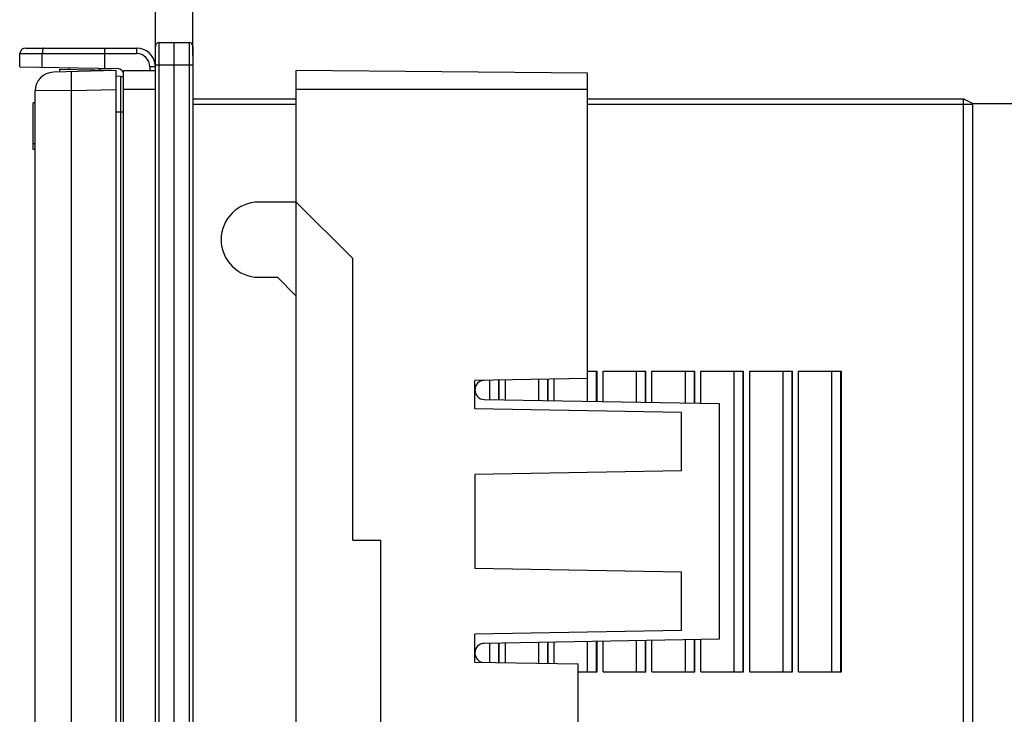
# Model space of a CAD drawing. Header units: millimetres. Extents: x 0 to 594, y 0 to 420.
# Tile 8 of 44: x 54 to 106, y 215 to 252. Entities that reach past the tile are written whole.
import ezdxf

# ---------------------------------------------------------------- set-up
doc = ezdxf.new("R2010")
doc.units = ezdxf.units.MM
doc.header["$LTSCALE"] = 32.67
doc.layers.get('0').update_dxf_attribs({"linetype": 'CONTINUOUS'})
doc.styles.add('TEXTSTYLE_5', font='trium.ttf')
doc.dimstyles.new('DIMSTYLE_3', dxfattribs={"dimtxt": 6, "dimasz": 3.5, "dimexe": 1, "dimexo": 0.5, "dimgap": 1.5, "dimtad": 1, "dimdec": 1, "dimdsep": 46, "dimtxsty": 'TEXTSTYLE_5', "dimblk": '_FILLED', "dimblk1": '_FILLED', "dimblk2": '_FILLED', "dimcen": 0.09, "dimadec": 4, "dimazin": 2, "dimtp": 0.15, "dimtm": 0.15, "dimtfac": 1, "dimtdec": 1, "dimtofl": 0, "dimtmove": 0, "dimatfit": 3, "dimldrblk": '_FILLED', "dimfxl": 1, "dimtolj": 1, "dimarcsym": 0})
doc.dimstyles.new('DIMSTYLE_4', dxfattribs={"dimtxt": 6, "dimasz": 3.5, "dimexe": 1, "dimexo": 0.5, "dimgap": 1.5, "dimtad": 1, "dimdec": 4, "dimdsep": 46, "dimtxsty": 'TEXTSTYLE_5', "dimblk": '_FILLED', "dimblk1": '_FILLED', "dimblk2": '_FILLED', "dimcen": 0.09, "dimadec": 4, "dimazin": 2, "dimtp": 0.05, "dimtm": 0.05, "dimtfac": 1, "dimtdec": 4, "dimtofl": 0, "dimtmove": 0, "dimatfit": 3, "dimldrblk": '_FILLED', "dimfxl": 1, "dimtolj": 1, "dimarcsym": 0})

# ---------------------------------------------------------------- blocks, each defined once
blk = doc.blocks.new('_FILLED')
at = {"color": 0, "linetype": 'BYBLOCK'}
blk.add_solid([(0, 0), (-1, 0.143), (-1, -0.143)], dxfattribs=at)
blk = doc.blocks.new('*D4')
at = {"color": 2, "linetype": 'CONTINUOUS'}
for p, q in [((61.063, 249.915), (61.063, 280.171)), ((142.163, 246.917), (142.163, 280.171)), ((61.063, 279.171), (101.613, 279.171)), ((142.163, 279.171), (101.613, 279.171))]:
    blk.add_line(p, q, dxfattribs=at)
at = {"color": 2, "linetype": 'CONTINUOUS', "xscale": 3.5, "yscale": 3.5, "zscale": 3.5, "rotation": 180}
blk.add_blockref('_FILLED', (61.063, 279.171), dxfattribs=at)
at = {"color": 2, "linetype": 'CONTINUOUS', "xscale": 3.5, "yscale": 3.5, "zscale": 3.5}
blk.add_blockref('_FILLED', (142.163, 279.171), dxfattribs=at)
at = {"color": 2, "linetype": 'CONTINUOUS', "insert": (101.613, 286.671), "char_height": 6, "width": 16.26667, "attachment_point": 2, "line_spacing_factor": 0.9, "style": 'TEXTSTYLE_5'}
blk.add_mtext('81.1', dxfattribs=at)
blk = doc.blocks.new('*D6')
at = {"color": 2, "linetype": 'CONTINUOUS'}
for p, q in [((61.063, 250.217), (61.063, 263.209)), ((63.063, 250.217), (63.063, 263.209)), ((61.063, 262.209), (56.063, 262.209)), ((56.063, 262.209), (62.063, 262.209)), ((93.093, 262.209), (62.063, 262.209)), ((63.063, 262.209), (93.093, 262.209))]:
    blk.add_line(p, q, dxfattribs=at)
at = {"color": 2, "linetype": 'CONTINUOUS', "xscale": 3.5, "yscale": 3.5, "zscale": 3.5}
blk.add_blockref('_FILLED', (61.063, 262.209), dxfattribs=at)
at = {"color": 2, "linetype": 'CONTINUOUS', "xscale": 3.5, "yscale": 3.5, "zscale": 3.5, "rotation": 180}
blk.add_blockref('_FILLED', (63.063, 262.209), dxfattribs=at)
at = {"color": 2, "linetype": 'CONTINUOUS', "insert": (88.493, 269.709), "char_height": 6, "width": 4.6, "attachment_point": 1, "line_spacing_factor": 0.9, "style": 'TEXTSTYLE_5'}
blk.add_mtext('2', dxfattribs=at)

msp = doc.modelspace()

# ---------------------------------------------------------------- linework, layer by layer
at = {"color": 7, "linetype": 'CONTINUOUS'}
for p, q in [((54.15821, 250.61713), (60.06339, 250.61713)), ((61.06345, 200.13112), (61.06345, 250.70313)), ((61.25996, 250.9031), (62.06345, 250.91713)), ((62.06345, 199.91713), (62.06345, 250.91713)), ((62.06345, 250.91713), (62.86694, 250.9031)), ((63.06345, 250.70313), (63.06345, 200.13112)), ((53.84588, 249.61344), (53.85826, 250.32236)), ((58.37201, 249.53443), (58.37346, 250.32236)), ((53.84588, 249.61344), (59.06875, 249.52227)), ((58.96345, 249.41713), (55.63726, 249.33003)), ((55.96345, 249.46949), (55.96345, 249.33857)), ((58.76348, 249.42062), (55.96345, 249.46949)), ((56.46345, 249.56775), (56.46345, 249.46076)), ((58.14924, 249.43134), (58.04035, 249.54022)), ((58.96345, 249.41713), (58.96345, 201.41713)), ((59.36351, 201.41799), (59.36351, 249.41453)), ((59.36351, 249.41453), (61.06339, 249.41453)), ((68.56345, 201.41713), (68.56345, 249.41713)), ((84.06345, 249.28186), (68.56345, 249.41713)), ((59.23256, 249.10773), (58.96345, 249.11713)), ((84.06345, 231.8124), (84.06345, 249.28186)), ((54.66345, 214.40705), (54.66345, 248.33037)), ((63.06345, 247.91464), (68.56345, 247.91464)), ((84.06345, 247.91464), (104.06029, 247.91464)), ((104.06029, 202.91788), (104.06029, 247.91464)), ((104.06029, 247.91464), (104.56026, 247.66466)), ((54.56345, 245.21713), (54.56345, 247.70063)), ((54.66345, 247.70063), (54.56345, 247.70063)), ((104.56026, 247.66713), (140.66345, 247.66713)), ((104.56026, 203.21786), (104.56026, 247.66466)), ((54.66345, 245.21713), (54.56345, 245.21713)), ((68.56345, 242.41713), (66.56345, 242.41713)), ((71.56345, 239.41713), (68.56345, 242.41713)), ((71.56345, 224.41713), (71.56345, 239.41713)), ((66.56345, 238.41713), (67.56345, 238.41713)), ((67.56345, 238.41713), (68.56345, 237.41713)), ((84.06345, 233.41713), (84.56345, 233.41713)), ((84.54253, 231.80403), (84.54253, 233.41713)), ((84.56345, 231.80367), (84.56345, 233.41713)), ((84.88678, 231.79802), (84.88678, 233.41713)), ((84.88678, 233.41713), (87.16345, 233.41713)), ((86.66345, 231.76701), (86.66345, 233.41713)), ((87.14253, 231.75865), (87.14253, 233.41713)), ((87.16345, 231.75828), (87.16345, 233.41713)), ((87.48678, 231.75264), (87.48678, 233.41713)), ((87.48678, 233.41713), (89.76345, 233.41713)), ((89.26345, 231.72163), (89.26345, 233.41713)), ((89.74253, 231.71327), (89.74253, 233.41713)), ((89.76345, 231.7129), (89.76345, 233.41713)), ((90.08678, 231.70726), (90.08678, 233.41713)), ((90.08678, 233.41713), (92.36345, 233.41713)), ((91.86345, 217.41713), (91.86345, 233.41713)), ((92.34253, 217.41713), (92.34253, 233.41713)), ((92.36345, 217.41713), (92.36345, 233.41713)), ((92.68678, 217.41713), (92.68678, 233.41713)), ((92.68678, 233.41713), (94.96345, 233.41713)), ((94.46345, 217.41713), (94.46345, 233.41713)), ((94.94253, 217.41713), (94.94253, 233.41713)), ((94.96345, 217.41713), (94.96345, 233.41713)), ((95.28678, 217.41713), (95.28678, 233.41713)), ((95.28678, 233.41713), (97.56345, 233.41713)), ((97.06345, 217.41713), (97.06345, 233.41713)), ((97.54253, 217.41713), (97.54253, 233.41713)), ((97.56345, 217.41713), (97.56345, 233.41713)), ((84.06345, 233.02186), (78.06345, 232.91713)), ((78.06345, 231.41713), (78.06345, 232.91713)), ((78.86345, 231.90316), (78.86345, 232.93109)), ((79.34253, 231.8948), (79.34253, 232.93945)), ((79.36345, 231.89443), (79.36345, 232.93982)), ((79.68678, 231.88879), (79.68678, 232.94546)), ((81.46345, 231.85778), (81.46345, 232.97647)), ((81.94253, 231.84942), (81.94253, 232.98484)), ((81.96345, 231.84905), (81.96345, 232.9852)), ((82.28678, 231.84341), (82.28678, 232.99084)), ((78.56337, 231.9084), (91.06345, 231.69021)), ((91.06345, 231.69021), (91.06345, 219.14404)), ((89.06345, 231.22512), (78.06345, 231.41713)), ((89.06345, 228.10913), (89.06345, 231.22512)), ((89.06345, 228.10913), (78.06345, 227.91713)), ((78.06345, 227.91713), (78.06345, 222.91713)), ((71.56345, 224.41713), (73.06345, 224.41713)), ((73.06345, 211.41713), (73.06345, 224.41713)), ((89.06345, 222.72512), (78.06345, 222.91713)), ((89.06345, 219.60913), (89.06345, 222.72512)), ((89.06345, 219.60913), (78.06345, 219.41713)), ((78.06345, 217.91713), (78.06345, 219.41713)), ((91.06345, 219.14404), (78.56337, 218.92585)), ((81.94253, 217.84942), (81.94253, 218.98484)), ((81.96345, 217.84905), (81.96345, 218.9852)), ((82.28678, 217.84341), (82.28678, 218.99084)), ((84.06345, 217.41713), (84.06345, 219.02186)), ((84.54253, 217.41713), (84.54253, 219.03022)), ((84.56345, 217.41713), (84.56345, 219.03058)), ((84.88678, 217.41713), (84.88678, 219.03623)), ((86.66345, 217.41713), (86.66345, 219.06724)), ((87.14253, 217.41713), (87.14253, 219.0756)), ((87.16345, 217.41713), (87.16345, 219.07597)), ((87.48678, 217.41713), (87.48678, 219.08161)), ((89.26345, 217.41713), (89.26345, 219.11262)), ((89.74253, 217.41713), (89.74253, 219.12098)), ((89.76345, 217.41713), (89.76345, 219.12135)), ((90.08678, 217.41713), (90.08678, 219.12699)), ((78.86345, 217.90316), (78.86345, 218.93109)), ((79.34253, 217.8948), (79.34253, 218.93945)), ((79.36345, 217.89443), (79.36345, 218.93982)), ((79.68678, 217.88879), (79.68678, 218.94546)), ((81.46345, 217.85778), (81.46345, 218.97647)), ((83.56345, 217.82112), (78.06345, 217.91713)), ((83.56345, 208.41713), (83.56345, 217.82112)), ((83.56345, 217.41713), (84.56345, 217.41713)), ((84.88678, 217.41713), (87.16345, 217.41713)), ((87.48678, 217.41713), (89.76345, 217.41713)), ((90.08678, 217.41713), (92.36345, 217.41713)), ((92.68678, 217.41713), (94.96345, 217.41713)), ((95.28678, 217.41713), (97.56345, 217.41713))]:
    msp.add_line(p, q, dxfattribs=at)
at = {"color": 9, "linetype": 'CONTINUOUS'}
for p, q in [((60.06339, 250.61713), (60.06339, 250.32236)), ((61.25996, 199.93115), (61.25996, 250.9031)), ((62.86694, 250.9031), (62.86694, 199.93115)), ((53.85826, 250.32236), (60.06339, 250.32236)), ((55.04778, 249.59246), (55.05043, 250.32236)), ((60.76339, 249.62236), (60.76339, 249.41453)), ((61.06345, 249.71713), (63.06345, 249.71713)), ((59.23256, 201.72652), (59.23256, 249.10773)), ((56.6111, 248.35587), (54.66345, 248.33037)), ((56.6111, 248.35587), (58.96345, 248.41747)), ((56.6111, 211.7716), (56.6111, 248.35587)), ((61.06339, 248.41461), (59.36351, 248.41461)), ((84.06345, 248.41713), (68.56345, 248.41713)), ((68.56345, 247.61466), (63.06345, 247.61466)), ((104.56026, 247.61466), (84.06345, 247.61466)), ((58.96345, 247.21713), (59.36351, 247.21713)), ((54.66345, 245.50963), (54.56345, 245.50963))]:
    msp.add_line(p, q, dxfattribs=at)
at = {"color": 7, "linetype": 'CONTINUOUS'}
for centre, radius, start, end in [((54.15821, 250.31713), 0.3, 90, 179), ((60.06339, 249.61713), 1, 5.000183, 90), ((61.26345, 250.70313), 0.2, 91, 180), ((62.86345, 250.70313), 0.2, 0, 89), ((59.06351, 249.22232), 0.3, 7.618962, 89), ((55.66345, 248.33037), 1, 91.500205, 180), ((59.22559, 248.90785), 0.2, 46.314317, 88), ((66.56345, 240.41713), 2, 90, 270), ((78.57225, 232.41713), 0.5088, 91, 269), ((78.57225, 218.41713), 0.5088, 91, 269)]:
    msp.add_arc(centre, radius, start, end, dxfattribs=at)
at = {"color": 9, "linetype": 'CONTINUOUS'}
msp.add_arc((60.06339, 249.62236), 0.7, 0.000168, 89.999917, dxfattribs=at)
for points, knots in [([(55.11279, 250.61713), (55.10195, 250.61713), (55.08783, 250.59485), (55.07726, 250.56556), (55.06378, 250.51173), (55.05361, 250.43024), (55.05056, 250.36013), (55.05043, 250.32236)], [0, 0, 0, 0, 0.10512452, 0.19952202, 0.32149658, 0.63360549, 1, 1, 1, 1]), ([(61.06339, 249.61713), (61.06339, 249.61764), (61.06042, 249.61758), (61.05705, 249.61841), (61.04938, 249.61865), (61.03476, 249.61949), (61.00955, 249.62013), (60.97283, 249.62093), (60.92792, 249.62154), (60.85723, 249.62219), (60.80166, 249.62236), (60.76339, 249.62236)], [0, 0, 0, 0, 0.005136, 0.01965052, 0.04351247, 0.0765627, 0.16904831, 0.29328491, 0.44467883, 0.61753997, 1, 1, 1, 1]), ([(56.6111, 248.35587), (56.60951, 248.41648), (56.60659, 248.53908), (56.60316, 248.72136), (56.6009, 248.89629), (56.60013, 249.0323), (56.60038, 249.12884), (56.60092, 249.18924), (56.60185, 249.24031), (56.60305, 249.28203), (56.60462, 249.31315), (56.60617, 249.33658), (56.60819, 249.34743), (56.60954, 249.35549), (56.6111, 249.35553)], [0, 0, 0, 0, 0.18176683, 0.36767335, 0.54656079, 0.70626241, 0.77542168, 0.83602571, 0.88727468, 0.92880037, 0.96044641, 0.98246832, 0.9953232, 1, 1, 1, 1])]:
    msp.add_open_spline(points, degree=3, knots=knots, dxfattribs=at)
at = {"color": 7, "linetype": 'CONTINUOUS'}
msp.add_open_spline([(58.37346, 250.32236), (58.37353, 250.36019), (58.37498, 250.42989), (58.38039, 250.51202), (58.38675, 250.56469), (58.39217, 250.59218), (58.39648, 250.60812), (58.40223, 250.61713), (58.40499, 250.61713)], degree=3, knots=[0, 0, 0, 0, 0.37890486, 0.69880474, 0.82151332, 0.91363443, 0.97241405, 1, 1, 1, 1], dxfattribs=at)

# ---------------------------------------------------------------- dimensions: what is measured, and where the dimension line sits
at = {"color": 2, "linetype": 'CONTINUOUS'}
for base, p1, p2, dimstyle, picture, middle in [((142.16345, 279.17063), (61.06339, 249.41453), (142.16345, 246.41713), 'DIMSTYLE_3', '*D4', (101.01911, 279.17063)), ((63.06345, 262.20902), (61.06345, 249.71713), (63.06345, 249.71713), 'DIMSTYLE_4', '*D6', (90.80376, 262.20902))]:
    dim = msp.add_linear_dim(base=base, p1=p1, p2=p2, dimstyle=dimstyle, dxfattribs=at)
    dim.commit()
    dim.dimension.update_dxf_attribs({"geometry": picture, "text_midpoint": middle, "dimtype": 160})

doc.saveas('drawing.dxf')
